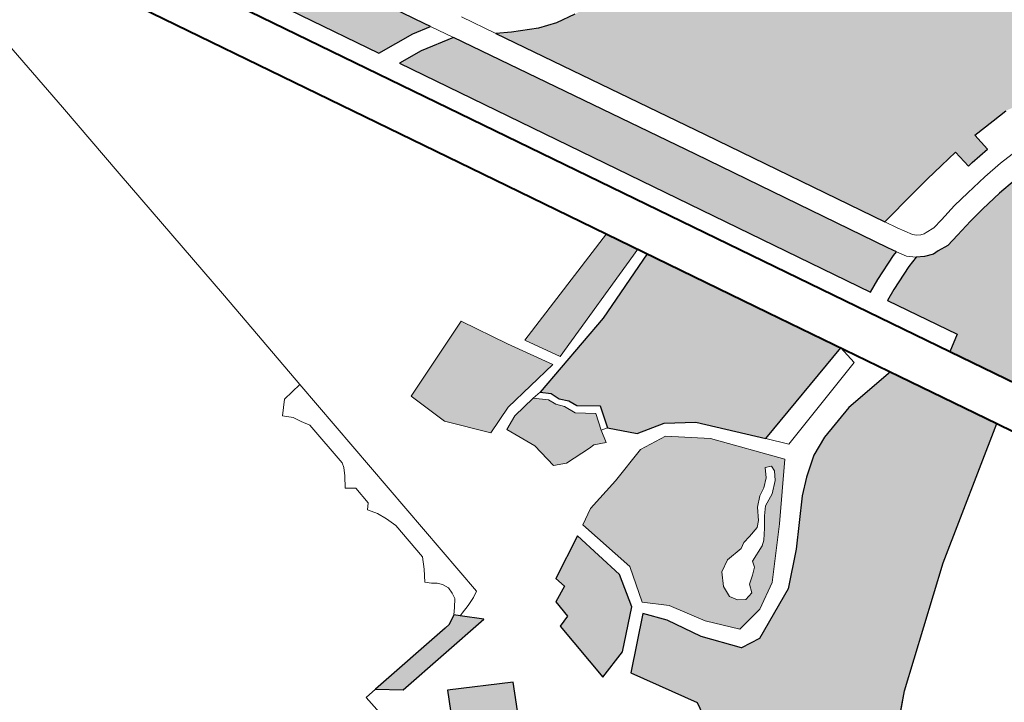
# Model space of a CAD drawing. Header units: metres. Extents: x 148316 to 148653, y 486436 to 486744.
# Tile 28 of 87: x 148540.75 to 148543.87, y 486706.79 to 486708.95. Entities that reach past the tile are written whole.
import ezdxf

# ---------------------------------------------------------------- set-up
doc = ezdxf.new("R2010")
doc.units = ezdxf.units.M
doc.header["$MEASUREMENT"] = 0
for name, color, linetype, lineweight in [('WVB-pen-brm-dik 018', 6, 'Continuous', 13), ('WVB-pen-dik 035', 1, 'Continuous', 40), ('WVB-raster-20%', 254, 'Continuous', 30), ('WVB-raster-60%', 253, 'Continuous', 30)]:
    doc.layers.add(name, color=color, linetype=linetype, lineweight=lineweight)

# ---------------------------------------------------------------- blocks, each defined once
blk = doc.blocks.new('INZET')
at = {"layer": 'WVB-raster-20%', "ltscale": 0.5}
for points in [[(-0.1468692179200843, -0.09352244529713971), (-0.1471657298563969, -0.09345424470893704), (-0.147781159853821, -0.09339056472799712), (-0.1504275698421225, -0.0885449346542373), (-0.1463626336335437, -0.08632365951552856), (-0.1448418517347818, -0.08910181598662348), (-0.1479482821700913, -0.09078909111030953), (-0.1480337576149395, -0.09085014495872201), (-0.1481157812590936, -0.09097318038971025), (-0.1481315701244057, -0.09106791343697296), (-0.1481315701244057, -0.0911686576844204), (-0.1480959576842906, -0.09127549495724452), (-0.1469238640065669, -0.09342312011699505)], [(-0.1436310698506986, -0.1009894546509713), (-0.1476065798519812, -0.09371022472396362), (-0.1472149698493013, -0.09375074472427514), (-0.1466753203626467, -0.09387487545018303), (-0.144623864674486, -0.09760362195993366), (-0.1430021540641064, -0.1005791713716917), (-0.1429252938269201, -0.1007072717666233), (-0.1429981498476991, -0.1007287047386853), (-0.1434218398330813, -0.100895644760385)], [(-0.1391638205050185, -0.1005289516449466), (-0.1396445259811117, -0.1004982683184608), (-0.1398181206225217, -0.1004918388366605), (-0.1396982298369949, -0.09999186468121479), (-0.1402182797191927, -0.09989433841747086), (-0.1404769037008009, -0.0999060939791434), (-0.1408426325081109, -0.09992271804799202), (-0.1408093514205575, -0.1002222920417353), (-0.1411326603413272, -0.1002516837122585), (-0.1412112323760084, -0.1002626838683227), (-0.141246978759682, -0.09996476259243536), (-0.1415524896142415, -0.1000075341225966), (-0.1418640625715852, -0.1000554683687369), (-0.1421774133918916, -0.1001072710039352), (-0.1428028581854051, -0.1002134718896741), (-0.1443168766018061, -0.09743551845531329), (-0.1460923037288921, -0.0942084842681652), (-0.1458773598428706, -0.09433934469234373), (-0.1454918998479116, -0.09453432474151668), (-0.145213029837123, -0.09463023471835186), (-0.1448970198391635, -0.09468893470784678), (-0.1445651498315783, -0.09472033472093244), (-0.1442951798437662, -0.09471102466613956), (-0.1439986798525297, -0.09464876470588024), (-0.1436876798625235, -0.09458240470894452), (-0.1435102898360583, -0.09456698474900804), (-0.1433171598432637, -0.09457486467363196), (-0.143125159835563, -0.09459886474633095), (-0.1429605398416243, -0.09463415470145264), (-0.1428130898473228, -0.09468330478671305), (-0.1426712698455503, -0.09475640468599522), (-0.1424838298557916, -0.09486644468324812), (-0.1423241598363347, -0.09497823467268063), (-0.1416741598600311, -0.09553486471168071), (-0.1414304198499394, -0.09572175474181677), (-0.1412370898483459, -0.09585066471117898), (-0.1410781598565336, -0.09592292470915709), (-0.140919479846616, -0.09597581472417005), (-0.1407527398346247, -0.09600526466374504), (-0.1405844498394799, -0.09600993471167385), (-0.140381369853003, -0.09600551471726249), (-0.1402364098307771, -0.09599615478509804), (-0.1400605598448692, -0.09596196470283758), (-0.1398724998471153, -0.09588961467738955), (-0.1396791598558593, -0.09578347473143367), (-0.1394211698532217, -0.09559979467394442), (-0.1391103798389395, -0.09538427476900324), (-0.1389263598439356, -0.09529029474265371), (-0.1387113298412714, -0.09520913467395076), (-0.1385109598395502, -0.09514369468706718), (-0.1382998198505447, -0.09509190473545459), (-0.1380150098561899, -0.09505996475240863), (-0.1377314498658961, -0.09505186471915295), (-0.1374970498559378, -0.09507242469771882), (-0.1369891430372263, -0.09518841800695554), (-0.1372665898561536, -0.09567216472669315), (-0.13755407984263, -0.0962415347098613), (-0.1379266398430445, -0.0970801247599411), (-0.1382694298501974, -0.09785723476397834), (-0.1384918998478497, -0.09844294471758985), (-0.138822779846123, -0.09940163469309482), (-0.1390738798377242, -0.100178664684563)], [(-0.1498244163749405, -0.09931521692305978), (-0.1503153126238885, -0.09874242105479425), (-0.1505172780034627, -0.09811199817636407), (-0.1491818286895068, -0.09760211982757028), (-0.148792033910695, -0.09831976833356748), (-0.1483974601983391, -0.09900484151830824), (-0.1493617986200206, -0.09914638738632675)], [(-0.1482277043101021, -0.09897259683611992), (-0.1485347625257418, -0.0984348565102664), (-0.1465056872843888, -0.09781223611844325), (-0.1462404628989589, -0.09829786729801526)], [(-0.1484233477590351, -0.1005019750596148), (-0.1486063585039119, -0.1004172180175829), (-0.148690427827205, -0.1004200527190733), (-0.1491236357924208, -0.100402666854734), (-0.1493135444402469, -0.100313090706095), (-0.1493768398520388, -0.0998892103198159), (-0.1495880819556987, -0.09942148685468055), (-0.1493609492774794, -0.09931953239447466), (-0.1489597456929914, -0.09925885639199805), (-0.1487735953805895, -0.09942144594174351), (-0.1487202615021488, -0.09954665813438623), (-0.1486300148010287, -0.09965426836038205), (-0.1485517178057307, -0.09983444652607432), (-0.1482909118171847, -0.1000354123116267), (-0.1483737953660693, -0.1002982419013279)], [(-0.1483242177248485, -0.1075741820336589), (-0.1493466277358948, -0.1065330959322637), (-0.1498393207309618, -0.1058052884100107), (-0.1496371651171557, -0.1046949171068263), (-0.1498593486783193, -0.1043134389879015), (-0.1502219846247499, -0.1037009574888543), (-0.1495227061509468, -0.10304382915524), (-0.1492711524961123, -0.1033543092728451), (-0.1489793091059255, -0.1038778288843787), (-0.1485639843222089, -0.1043942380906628), (-0.1482472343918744, -0.1044395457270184), (-0.1474175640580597, -0.1040638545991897), (-0.1469524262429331, -0.1036238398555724), (-0.1463819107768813, -0.1029916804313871), (-0.1461561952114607, -0.1027866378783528), (-0.1458600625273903, -0.10257332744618), (-0.1455582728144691, -0.1024393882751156), (-0.1449715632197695, -0.102281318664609), (-0.1441082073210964, -0.1022020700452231), (-0.1440272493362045, -0.1023503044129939), (-0.1432103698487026, -0.1038460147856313), (-0.1451826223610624, -0.1051506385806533), (-0.1468527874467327, -0.1064475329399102), (-0.1479993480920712, -0.1075499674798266)]]:
    blk.add_hatch(color=256, dxfattribs=at).paths.add_polyline_path(points)
at = {"layer": 'WVB-raster-20%', "ltscale": 0.5, "extrusion": (0, 0, -1)}
for points in [[(0.1463257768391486, -0.1019184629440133), (0.1445261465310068, -0.1014368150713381), (0.1451424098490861, -0.1003084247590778), (0.1461619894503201, -0.09844155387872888), (0.1473224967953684, -0.09886977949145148), (0.1488120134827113, -0.0992471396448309), (0.1486851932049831, -0.09936241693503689), (0.148628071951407, -0.09950698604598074), (0.1485231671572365, -0.09962131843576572), (0.1484630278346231, -0.0997556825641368), (0.148164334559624, -0.0999746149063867), (0.148270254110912, -0.1003233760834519), (0.1479415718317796, -0.1006675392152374), (0.1474956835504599, -0.1007851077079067), (0.1470826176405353, -0.1010629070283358)], [(0.1413364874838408, -0.1058167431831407), (0.140737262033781, -0.1055605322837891), (0.1400960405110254, -0.1055282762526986), (0.1399980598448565, -0.1048175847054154), (0.1397892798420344, -0.1033913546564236), (0.1396494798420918, -0.1026220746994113), (0.1395330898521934, -0.1020399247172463), (0.1394398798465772, -0.1016041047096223), (0.1392524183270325, -0.1008740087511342), (0.1396621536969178, -0.1008478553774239), (0.1398518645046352, -0.1008408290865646), (0.1401194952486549, -0.1008408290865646), (0.1404337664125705, -0.100855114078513), (0.1407480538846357, -0.1008693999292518), (0.1410581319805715, -0.100897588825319), (0.1414143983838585, -0.1009474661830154), (0.1416898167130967, -0.1009898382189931), (0.1419837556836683, -0.1010543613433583), (0.1422055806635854, -0.1010954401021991), (0.142380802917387, -0.1010795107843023), (0.1424704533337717, -0.1010795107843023), (0.1426079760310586, -0.1010266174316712), (0.1427219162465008, -0.100960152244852), (0.1429006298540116, -0.1010127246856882), (0.143305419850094, -0.1011722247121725), (0.1434868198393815, -0.1012535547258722), (0.1429006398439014, -0.1023268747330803), (0.1431547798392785, -0.1024874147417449)], [(0.150623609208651, -0.1034993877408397), (0.1501337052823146, -0.1033532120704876), (0.149602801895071, -0.1028549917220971), (0.1494617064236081, -0.1023286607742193), (0.149651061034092, -0.101442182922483), (0.1503225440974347, -0.1017919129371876), (0.15028394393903, -0.1019733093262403), (0.1505389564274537, -0.1020968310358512), (0.1505173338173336, -0.1023848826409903), (0.1507065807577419, -0.102450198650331)]]:
    blk.add_hatch(color=256, dxfattribs=at).paths.add_polyline_path(points)
h = blk.add_hatch(color=256, dxfattribs=at)
h.paths.add_polyline_path([(0.1484131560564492, -0.1041350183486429), (0.147970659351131, -0.1040670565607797), (0.1475662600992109, -0.1038324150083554), (0.1469357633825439, -0.103145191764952), (0.1462704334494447, -0.1023566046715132), (0.1470392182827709, -0.101410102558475), (0.1476022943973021, -0.1009664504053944), (0.1480461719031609, -0.1009077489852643), (0.1486559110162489, -0.1010815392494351), (0.1492319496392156, -0.1012070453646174), (0.1494833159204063, -0.1013510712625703), (0.1492557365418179, -0.1023217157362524), (0.1494247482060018, -0.1028931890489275), (0.1491083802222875, -0.1031860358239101), (0.1487839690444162, -0.1037143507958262)])
h.paths.add_polyline_path([(0.1480616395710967, -0.1038093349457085), (0.1479228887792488, -0.1037810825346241), (0.147877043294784, -0.1036448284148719), (0.1477520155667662, -0.1035597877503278), (0.1476540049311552, -0.103472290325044), (0.1476253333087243, -0.1033753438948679), (0.14735975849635, -0.1032653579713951), (0.1472876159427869, -0.103209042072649), (0.1471681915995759, -0.1030585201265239), (0.1470556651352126, -0.1029031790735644), (0.1469503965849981, -0.1027817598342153), (0.1467532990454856, -0.1026875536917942), (0.1465915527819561, -0.102544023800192), (0.1465084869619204, -0.1024132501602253), (0.1465047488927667, -0.1023255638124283), (0.1466037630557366, -0.1022851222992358), (0.1466829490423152, -0.1024309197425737), (0.1468023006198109, -0.1025342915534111), (0.146929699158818, -0.1025992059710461), (0.1470650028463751, -0.1027283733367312), (0.1471733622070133, -0.102907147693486), (0.1472548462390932, -0.1029856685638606), (0.1474350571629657, -0.1030321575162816), (0.1475671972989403, -0.103056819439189), (0.1476579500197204, -0.1031103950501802), (0.1479350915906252, -0.1031281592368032), (0.1481216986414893, -0.1032337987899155), (0.1482291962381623, -0.1034378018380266), (0.148246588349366, -0.1036185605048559), (0.1481768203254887, -0.1037391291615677)], flags=17)
at = {"layer": 'WVB-raster-20%', "extrusion": (0, 0, -1)}
blk.add_hatch(color=256, dxfattribs=at).paths.add_polyline_path([(0.1533142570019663, -0.101831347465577), (0.1516249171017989, -0.1016587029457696), (0.1519018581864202, -0.101395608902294), (0.1519732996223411, -0.1013277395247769), (0.1521221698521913, -0.1014071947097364), (0.1522067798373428, -0.1014166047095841), (0.1536627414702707, -0.1015653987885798)])
at = {"layer": 'WVB-raster-20%'}
blk.add_hatch(color=256, dxfattribs=at).paths.add_polyline_path([(-0.1521118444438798, -0.1033049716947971), (-0.153038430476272, -0.1028192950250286), (-0.1527445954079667, -0.1022417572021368), (-0.1518233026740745, -0.102737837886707)])
at = {"layer": 'WVB-pen-brm-dik 018'}
for p, q in [((-0.1473450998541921, -0.09627525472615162), (-0.1520400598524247, -0.08767869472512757)), ((-0.1508355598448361, -0.08842379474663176), (-0.1431547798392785, -0.1024874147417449)), ((-0.1504275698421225, -0.0885449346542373), (-0.147781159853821, -0.09339056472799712)), ((-0.147781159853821, -0.09339056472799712), (-0.1504275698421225, -0.0885449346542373)), ((-0.1523591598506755, -0.09118220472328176), (-0.1525323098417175, -0.0894159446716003)), ((-0.1525323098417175, -0.0894159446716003), (-0.1523591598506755, -0.09118220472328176)), ((-0.152239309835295, -0.09255881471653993), (-0.1523591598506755, -0.09118220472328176)), ((-0.1523591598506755, -0.09118220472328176), (-0.152239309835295, -0.09255881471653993)), ((-0.1469238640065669, -0.09342312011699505), (-0.1480959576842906, -0.09127549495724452)), ((-0.1520023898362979, -0.09510302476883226), (-0.152239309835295, -0.09255881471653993)), ((-0.152239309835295, -0.09255881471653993), (-0.1520023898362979, -0.09510302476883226)), ((-0.147781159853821, -0.09339056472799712), (-0.1471657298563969, -0.09345424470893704)), ((-0.1471657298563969, -0.09345424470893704), (-0.147781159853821, -0.09339056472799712)), ((-0.1468692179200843, -0.09352244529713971), (-0.1469238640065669, -0.09342312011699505)), ((-0.1471657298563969, -0.09345424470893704), (-0.1468692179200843, -0.09352244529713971)), ((-0.1468692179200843, -0.09352244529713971), (-0.1471657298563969, -0.09345424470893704)), ((-0.1466753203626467, -0.09387487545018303), (-0.1468692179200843, -0.09352244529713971)), ((-0.1436310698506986, -0.1009894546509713), (-0.1476065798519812, -0.09371022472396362)), ((-0.1476065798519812, -0.09371022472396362), (-0.1472149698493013, -0.09375074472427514)), ((-0.1472149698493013, -0.09375074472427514), (-0.1476065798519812, -0.09371022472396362)), ((-0.1476065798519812, -0.09371022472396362), (-0.1436310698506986, -0.1009894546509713)), ((-0.1463828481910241, -0.09368038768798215), (-0.1460923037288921, -0.0942084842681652)), ((-0.1472149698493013, -0.09375074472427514), (-0.1466753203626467, -0.09387487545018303)), ((-0.1466753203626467, -0.09387487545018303), (-0.1472149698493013, -0.09375074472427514)), ((-0.144623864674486, -0.09760362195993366), (-0.1466753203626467, -0.09387487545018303)), ((-0.1458773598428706, -0.09433934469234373), (-0.1460923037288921, -0.0942084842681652)), ((-0.1460923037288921, -0.0942084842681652), (-0.1443168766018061, -0.09743551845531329)), ((-0.1460923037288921, -0.0942084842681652), (-0.1458773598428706, -0.09433934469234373)), ((-0.1454918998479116, -0.09453432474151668), (-0.1458773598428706, -0.09433934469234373)), ((-0.1458773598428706, -0.09433934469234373), (-0.1454918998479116, -0.09453432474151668)), ((-0.145213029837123, -0.09463023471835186), (-0.1454918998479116, -0.09453432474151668)), ((-0.1454918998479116, -0.09453432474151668), (-0.145213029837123, -0.09463023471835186)), ((-0.1448970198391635, -0.09468893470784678), (-0.145213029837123, -0.09463023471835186)), ((-0.145213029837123, -0.09463023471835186), (-0.1448970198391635, -0.09468893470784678)), ((-0.1518434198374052, -0.09693912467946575), (-0.1520023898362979, -0.09510302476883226)), ((-0.1520023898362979, -0.09510302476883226), (-0.1518434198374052, -0.09693912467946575)), ((-0.1523544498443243, -0.0971859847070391), (-0.1521785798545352, -0.09698570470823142)), ((-0.1521785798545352, -0.09698570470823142), (-0.1518434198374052, -0.09693912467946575)), ((-0.1514590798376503, -0.1012285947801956), (-0.1518434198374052, -0.09693912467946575)), ((-0.1518434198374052, -0.09693912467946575), (-0.1514590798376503, -0.1012285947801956)), ((-0.1522349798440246, -0.097305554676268), (-0.1523544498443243, -0.0971859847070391)), ((-0.1521691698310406, -0.09742785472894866), (-0.1522349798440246, -0.097305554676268)), ((-0.1520893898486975, -0.09755560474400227), (-0.1521691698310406, -0.09742785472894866)), ((-0.1443168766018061, -0.09743551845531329), (-0.1428028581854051, -0.1002134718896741)), ((-0.1520189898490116, -0.09834130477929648), (-0.1520893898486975, -0.09755560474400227)), ((-0.1520893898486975, -0.09755560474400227), (-0.1520189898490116, -0.09834130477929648)), ((-0.1430021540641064, -0.1005791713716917), (-0.144623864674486, -0.09760362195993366)), ((-0.1521033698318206, -0.09852852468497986), (-0.1520375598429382, -0.09841563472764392)), ((-0.1520375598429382, -0.09841563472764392), (-0.1520189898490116, -0.09834130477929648)), ((-0.1522126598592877, -0.09869256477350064), (-0.1521033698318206, -0.09852852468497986)), ((-0.1520751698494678, -0.09879192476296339), (-0.1522126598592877, -0.09869256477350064)), ((-0.1520469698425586, -0.09909296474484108), (-0.1520751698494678, -0.09879192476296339)), ((-0.1521231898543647, -0.09917610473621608), (-0.1520469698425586, -0.09909296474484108)), ((-0.1520281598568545, -0.0993187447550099), (-0.1521231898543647, -0.09917610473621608)), ((-0.1519623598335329, -0.0994692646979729), (-0.1520281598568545, -0.0993187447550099)), ((-0.1519026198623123, -0.09964005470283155), (-0.1519623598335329, -0.0994692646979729)), ((-0.1518446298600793, -0.1002872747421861), (-0.1519026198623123, -0.09964005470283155)), ((-0.1519026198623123, -0.09964005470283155), (-0.1518446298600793, -0.1002872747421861)), ((-0.1415524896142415, -0.1000075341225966), (-0.141246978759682, -0.09996476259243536)), ((-0.141246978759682, -0.09996476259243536), (-0.1412112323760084, -0.1002626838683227)), ((-0.1412112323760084, -0.1002626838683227), (-0.141246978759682, -0.09996476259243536)), ((-0.1408426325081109, -0.09992271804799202), (-0.1404769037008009, -0.0999060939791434)), ((-0.1408093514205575, -0.1002222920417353), (-0.1408426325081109, -0.09992271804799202)), ((-0.1408426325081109, -0.09992271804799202), (-0.1408093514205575, -0.1002222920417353)), ((-0.1404769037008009, -0.0999060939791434), (-0.1402182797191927, -0.09989433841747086)), ((-0.1428028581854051, -0.1002134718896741), (-0.1421774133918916, -0.1001072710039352)), ((-0.1421774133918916, -0.1001072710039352), (-0.1418640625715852, -0.1000554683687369)), ((-0.1418640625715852, -0.1000554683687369), (-0.1415524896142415, -0.1000075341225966)), ((-0.1519341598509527, -0.1004664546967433), (-0.1518446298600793, -0.1002872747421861)), ((-0.1428028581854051, -0.1002134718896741), (-0.1426983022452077, -0.1004053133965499)), ((-0.1412112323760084, -0.1002626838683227), (-0.1411326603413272, -0.1002516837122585)), ((-0.1411326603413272, -0.1002516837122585), (-0.1408093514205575, -0.1002222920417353)), ((-0.1440272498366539, -0.1023503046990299), (-0.1451424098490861, -0.1003084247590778)), ((-0.1426983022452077, -0.1004053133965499), (-0.1425615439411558, -0.1006332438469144)), ((-0.1520475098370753, -0.1006366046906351), (-0.1519341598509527, -0.1004664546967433)), ((-0.1429252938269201, -0.1007072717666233), (-0.1430021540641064, -0.1005791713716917)), ((-0.1414652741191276, -0.1006011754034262), (-0.1410982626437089, -0.1005497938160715)), ((-0.1410982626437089, -0.1005497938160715), (-0.1407718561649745, -0.1005201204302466)), ((-0.1407718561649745, -0.1005201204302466), (-0.1404496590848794, -0.1005054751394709)), ((-0.1519717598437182, -0.1007110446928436), (-0.1520475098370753, -0.1006366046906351)), ((-0.1518965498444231, -0.1007674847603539), (-0.1519717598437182, -0.1007110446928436)), ((-0.1429981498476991, -0.1007287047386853), (-0.1434218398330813, -0.100895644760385)), ((-0.1434218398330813, -0.100895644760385), (-0.1429981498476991, -0.1007287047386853)), ((-0.1429252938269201, -0.1007072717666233), (-0.1429981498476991, -0.1007287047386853)), ((-0.1429981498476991, -0.1007287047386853), (-0.1429252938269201, -0.1007072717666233)), ((-0.1428351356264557, -0.1008575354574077), (-0.1429252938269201, -0.1007072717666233)), ((-0.1425615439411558, -0.1006332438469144), (-0.1425146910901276, -0.1006758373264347)), ((-0.1425146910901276, -0.1006758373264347), (-0.1424559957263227, -0.1007100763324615)), ((-0.1424559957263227, -0.1007100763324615), (-0.1424054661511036, -0.1007295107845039)), ((-0.1424054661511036, -0.1007295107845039), (-0.1423649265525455, -0.1007295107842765)), ((-0.1423649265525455, -0.1007295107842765), (-0.1422219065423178, -0.1007425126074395)), ((-0.1422219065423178, -0.1007425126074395), (-0.1420531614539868, -0.1007112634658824)), ((-0.1420531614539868, -0.1007112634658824), (-0.1417540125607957, -0.1006455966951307)), ((-0.1417540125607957, -0.1006455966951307), (-0.1414652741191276, -0.1006011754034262)), ((-0.1518401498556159, -0.1008333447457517), (-0.1518965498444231, -0.1007674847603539)), ((-0.1517931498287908, -0.1009274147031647), (-0.1518401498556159, -0.1008333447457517)), ((-0.1434218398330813, -0.100895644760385), (-0.1436310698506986, -0.1009894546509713)), ((-0.1436310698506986, -0.1009894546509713), (-0.1434218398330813, -0.100895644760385)), ((-0.1427228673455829, -0.1009595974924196), (-0.1428351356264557, -0.1008575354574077)), ((-0.1410581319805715, -0.100897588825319), (-0.1414143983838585, -0.1009474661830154)), ((-0.1407480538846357, -0.1008693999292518), (-0.1410581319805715, -0.100897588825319)), ((-0.1518119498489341, -0.1011249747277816), (-0.1517931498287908, -0.1010308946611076)), ((-0.1517931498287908, -0.1010308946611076), (-0.1517931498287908, -0.1009274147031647)), ((-0.143305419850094, -0.1011722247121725), (-0.1429006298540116, -0.1010127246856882)), ((-0.1429006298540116, -0.1010127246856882), (-0.143305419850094, -0.1011722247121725)), ((-0.1429006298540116, -0.1010127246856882), (-0.1427219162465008, -0.100960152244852)), ((-0.1427219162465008, -0.100960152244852), (-0.1429006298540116, -0.1010127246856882)), ((-0.1427219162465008, -0.100960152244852), (-0.1427228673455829, -0.1009595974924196)), ((-0.1426079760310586, -0.1010266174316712), (-0.1427219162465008, -0.100960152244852)), ((-0.1424704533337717, -0.1010795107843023), (-0.1426079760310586, -0.1010266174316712)), ((-0.1419837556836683, -0.1010543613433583), (-0.1422055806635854, -0.1010954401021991)), ((-0.1416898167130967, -0.1009898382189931), (-0.1419837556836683, -0.1010543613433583)), ((-0.1414143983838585, -0.1009474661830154), (-0.1416898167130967, -0.1009898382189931)), ((-0.1518965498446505, -0.1012378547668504), (-0.1518119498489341, -0.1011249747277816)), ((-0.1434868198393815, -0.1012535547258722), (-0.143305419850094, -0.1011722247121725)), ((-0.143305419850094, -0.1011722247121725), (-0.1434868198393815, -0.1012535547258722)), ((-0.142380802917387, -0.1010795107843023), (-0.1424704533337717, -0.1010795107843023)), ((-0.1422055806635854, -0.1010954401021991), (-0.142380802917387, -0.1010795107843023)), ((-0.1521221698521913, -0.1014071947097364), (-0.1519732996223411, -0.1013277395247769)), ((-0.1519732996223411, -0.1013277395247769), (-0.1518965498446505, -0.1012378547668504)), ((-0.1519732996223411, -0.1013277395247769), (-0.1519018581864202, -0.101395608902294)), ((-0.1518494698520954, -0.1013808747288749), (-0.1517028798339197, -0.1013393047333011)), ((-0.1517028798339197, -0.1013393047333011), (-0.1518494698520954, -0.1013808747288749)), ((-0.1517028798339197, -0.1013393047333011), (-0.1515614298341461, -0.101282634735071)), ((-0.1515614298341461, -0.101282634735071), (-0.1517028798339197, -0.1013393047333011)), ((-0.1515614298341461, -0.101282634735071), (-0.1514590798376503, -0.1012285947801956)), ((-0.1514590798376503, -0.1012285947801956), (-0.1515614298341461, -0.101282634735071)), ((-0.1429006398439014, -0.1023268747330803), (-0.1434868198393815, -0.1012535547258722)), ((-0.1434868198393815, -0.1012535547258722), (-0.1429006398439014, -0.1023268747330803)), ((-0.1536627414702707, -0.1015653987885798), (-0.1522067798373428, -0.1014166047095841)), ((-0.1522067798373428, -0.1014166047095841), (-0.1521221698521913, -0.1014071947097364)), ((-0.1519018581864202, -0.101395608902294), (-0.1518494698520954, -0.1013808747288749)), ((-0.1518494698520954, -0.1013808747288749), (-0.1519018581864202, -0.101395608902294)), ((-0.1519018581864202, -0.101395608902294), (-0.1516249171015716, -0.101658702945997)), ((-0.1538617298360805, -0.1015857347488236), (-0.1536627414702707, -0.1015653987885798)), ((-0.1536627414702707, -0.1015653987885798), (-0.1538617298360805, -0.1015857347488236)), ((-0.1537224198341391, -0.10287216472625), (-0.1538617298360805, -0.1015857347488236)), ((-0.1538617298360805, -0.1015857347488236), (-0.1537224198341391, -0.10287216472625)), ((-0.153314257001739, -0.101831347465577), (-0.1536627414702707, -0.1015653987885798)), ((-0.1516249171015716, -0.101658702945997), (-0.153314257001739, -0.101831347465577)), ((-0.153038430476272, -0.1028192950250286), (-0.1527445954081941, -0.1022417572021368)), ((-0.1527445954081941, -0.1022417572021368), (-0.1518233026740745, -0.102737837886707)), ((-0.14321036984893, -0.1038460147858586), (-0.1440272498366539, -0.1023503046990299)), ((-0.1431547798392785, -0.1024874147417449), (-0.1429006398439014, -0.1023268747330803)), ((-0.1429006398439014, -0.1023268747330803), (-0.1431547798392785, -0.1024874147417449)), ((-0.1431547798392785, -0.1024874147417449), (-0.1412684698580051, -0.1059412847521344)), ((-0.1518233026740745, -0.102737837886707), (-0.1521118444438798, -0.1033049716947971)), ((-0.1430661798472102, -0.1041100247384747), (-0.14321036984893, -0.1038460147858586))]:
    blk.add_line(p, q, dxfattribs=at)
at = {"layer": 'WVB-pen-brm-dik 018', "ltscale": 0.5}
for p, q in [((-0.1491818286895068, -0.09760211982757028), (-0.1505172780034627, -0.09811199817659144)), ((-0.1487920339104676, -0.09831976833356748), (-0.1491818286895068, -0.09760211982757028)), ((-0.1485347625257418, -0.0984348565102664), (-0.1465056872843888, -0.09781223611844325)), ((-0.1505172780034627, -0.09811199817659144), (-0.1503153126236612, -0.09874242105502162)), ((-0.1483974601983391, -0.09900484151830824), (-0.1487920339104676, -0.09831976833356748)), ((-0.1462404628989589, -0.09829786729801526), (-0.1482277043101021, -0.09897259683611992)), ((-0.1482277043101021, -0.09897259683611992), (-0.1485347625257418, -0.0984348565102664)), ((-0.1473224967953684, -0.09886977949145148), (-0.1461619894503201, -0.09844155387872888)), ((-0.1503153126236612, -0.09874242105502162), (-0.1498244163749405, -0.09931521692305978)), ((-0.1488120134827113, -0.0992471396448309), (-0.1473224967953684, -0.09886977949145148)), ((-0.1493617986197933, -0.09914638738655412), (-0.1483974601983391, -0.09900484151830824)), ((-0.1498244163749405, -0.09931521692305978), (-0.1493617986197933, -0.09914638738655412)), ((-0.1493609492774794, -0.09931953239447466), (-0.1495880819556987, -0.09942148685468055)), ((-0.1489597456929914, -0.09925885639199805), (-0.1493609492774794, -0.09931953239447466)), ((-0.1489597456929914, -0.09925885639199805), (-0.1488120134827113, -0.0992471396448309)), ((-0.1487735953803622, -0.09942144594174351), (-0.1489597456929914, -0.09925885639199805)), ((-0.1488120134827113, -0.0992471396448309), (-0.1486851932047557, -0.09936241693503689)), ((-0.1495880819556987, -0.09942148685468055), (-0.1493768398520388, -0.0998892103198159)), ((-0.1487202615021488, -0.09954665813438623), (-0.1487735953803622, -0.09942144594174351)), ((-0.1486851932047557, -0.09936241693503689), (-0.1486280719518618, -0.09950698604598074)), ((-0.1486280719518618, -0.09950698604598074), (-0.1485231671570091, -0.09962131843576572)), ((-0.1486300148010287, -0.09965426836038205), (-0.1487202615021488, -0.09954665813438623)), ((-0.1485517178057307, -0.09983444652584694), (-0.1486300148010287, -0.09965426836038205)), ((-0.1485231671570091, -0.09962131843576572), (-0.1484630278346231, -0.09975568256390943)), ((-0.1484630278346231, -0.09975568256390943), (-0.1481643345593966, -0.09997461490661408)), ((-0.1493768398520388, -0.0998892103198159), (-0.1493135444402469, -0.100313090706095)), ((-0.1482909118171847, -0.1000354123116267), (-0.1485517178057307, -0.09983444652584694)), ((-0.1481643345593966, -0.09997461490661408), (-0.148270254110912, -0.1003233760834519)), ((-0.1483737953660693, -0.1002982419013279), (-0.1482909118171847, -0.1000354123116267)), ((-0.1493135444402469, -0.100313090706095), (-0.1491236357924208, -0.100402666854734)), ((-0.1491236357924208, -0.100402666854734), (-0.148690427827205, -0.1004200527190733)), ((-0.148690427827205, -0.1004200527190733), (-0.1486063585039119, -0.1004172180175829)), ((-0.1486063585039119, -0.1004172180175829), (-0.1484233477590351, -0.1005019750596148)), ((-0.1484233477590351, -0.1005019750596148), (-0.1483737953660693, -0.1002982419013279)), ((-0.148270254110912, -0.1003233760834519), (-0.1483737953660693, -0.1002982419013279)), ((-0.148270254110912, -0.1003233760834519), (-0.1479415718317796, -0.1006675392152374)), ((-0.1479415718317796, -0.1006675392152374), (-0.1474956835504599, -0.1007851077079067)), ((-0.1480461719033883, -0.1009077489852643), (-0.1486559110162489, -0.1010815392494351)), ((-0.1476022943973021, -0.1009664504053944), (-0.1480461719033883, -0.1009077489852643)), ((-0.1474956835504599, -0.1007851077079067), (-0.1470826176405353, -0.1010629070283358)), ((-0.1470392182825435, -0.101410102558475), (-0.1476022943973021, -0.1009664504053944)), ((-0.1470826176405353, -0.1010629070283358), (-0.1463257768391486, -0.1019184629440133)), ((-0.1492319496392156, -0.1012070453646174), (-0.1494833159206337, -0.1013510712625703)), ((-0.1486559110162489, -0.1010815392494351), (-0.1492319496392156, -0.1012070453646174)), ((-0.1494833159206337, -0.1013510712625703), (-0.1492557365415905, -0.1023217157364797)), ((-0.1503225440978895, -0.1017919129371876), (-0.149651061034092, -0.101442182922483)), ((-0.149651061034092, -0.101442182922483), (-0.1494617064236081, -0.1023286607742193)), ((-0.1462704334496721, -0.1023566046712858), (-0.1470392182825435, -0.101410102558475)), ((-0.1463257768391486, -0.1019184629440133), (-0.1445261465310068, -0.1014368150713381)), ((-0.1445261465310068, -0.1014368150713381), (-0.1463257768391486, -0.1019184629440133)), ((-0.1444896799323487, -0.1017503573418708), (-0.1445261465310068, -0.1014368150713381)), ((-0.15028394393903, -0.1019733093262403), (-0.1503225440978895, -0.1017919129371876)), ((-0.1460819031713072, -0.1021997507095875), (-0.1444896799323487, -0.1017503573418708)), ((-0.1505389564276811, -0.1020968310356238), (-0.15028394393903, -0.1019733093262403)), ((-0.1463257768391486, -0.1019184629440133), (-0.1460819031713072, -0.1021997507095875)), ((-0.1505173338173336, -0.1023848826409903), (-0.1505389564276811, -0.1020968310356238)), ((-0.1466037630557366, -0.1022851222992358), (-0.1466829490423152, -0.1024309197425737)), ((-0.1465047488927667, -0.1023255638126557), (-0.1466037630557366, -0.1022851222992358)), ((-0.1449715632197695, -0.102281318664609), (-0.1455582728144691, -0.1024393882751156)), ((-0.1441082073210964, -0.1022020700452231), (-0.1449715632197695, -0.102281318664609)), ((-0.14321036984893, -0.1038460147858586), (-0.1441082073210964, -0.1022020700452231)), ((-0.1507065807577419, -0.1024501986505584), (-0.1505173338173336, -0.1023848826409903)), ((-0.1506236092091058, -0.103499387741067), (-0.1507065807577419, -0.1024501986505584)), ((-0.1494617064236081, -0.1023286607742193), (-0.149602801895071, -0.1028549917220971)), ((-0.1492557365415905, -0.1023217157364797), (-0.1494247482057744, -0.1028931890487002)), ((-0.1469357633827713, -0.103145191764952), (-0.1462704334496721, -0.1023566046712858)), ((-0.1466829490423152, -0.1024309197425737), (-0.1468023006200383, -0.1025342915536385)), ((-0.1465915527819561, -0.102544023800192), (-0.1465084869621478, -0.1024132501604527)), ((-0.1465084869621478, -0.1024132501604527), (-0.1465047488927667, -0.1023255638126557)), ((-0.1455582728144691, -0.1024393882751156), (-0.1458600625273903, -0.10257332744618)), ((-0.146929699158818, -0.1025992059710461), (-0.1470650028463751, -0.1027283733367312)), ((-0.1468023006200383, -0.1025342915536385), (-0.146929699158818, -0.1025992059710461)), ((-0.1467532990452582, -0.1026875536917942), (-0.1465915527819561, -0.102544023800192)), ((-0.1458600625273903, -0.10257332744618), (-0.1461561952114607, -0.1027866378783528)), ((-0.1470650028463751, -0.1027283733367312), (-0.1471733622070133, -0.102907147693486)), ((-0.1470556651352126, -0.1029031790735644), (-0.1469503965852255, -0.1027817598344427)), ((-0.1469503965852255, -0.1027817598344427), (-0.1467532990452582, -0.1026875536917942)), ((-0.149602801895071, -0.1028549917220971), (-0.1501337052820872, -0.103353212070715)), ((-0.1494247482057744, -0.1028931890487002), (-0.1491083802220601, -0.1031860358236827)), ((-0.1471733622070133, -0.102907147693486), (-0.1472548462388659, -0.102985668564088)), ((-0.1471681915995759, -0.1030585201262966), (-0.1470556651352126, -0.1029031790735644)), ((-0.1461561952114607, -0.1027866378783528), (-0.1463819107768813, -0.1029916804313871)), ((-0.1495227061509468, -0.1030438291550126), (-0.1502219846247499, -0.1037009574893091)), ((-0.1492711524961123, -0.1033543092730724), (-0.1495227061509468, -0.1030438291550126)), ((-0.1475671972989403, -0.103056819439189), (-0.1476579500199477, -0.1031103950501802)), ((-0.1474350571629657, -0.1030321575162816), (-0.1475671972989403, -0.103056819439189)), ((-0.1472548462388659, -0.102985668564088), (-0.1474350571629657, -0.1030321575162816)), ((-0.1472876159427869, -0.1032090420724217), (-0.1471681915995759, -0.1030585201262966)), ((-0.1463819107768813, -0.1029916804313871), (-0.1469524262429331, -0.1036238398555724)), ((-0.1491083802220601, -0.1031860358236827), (-0.1487839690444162, -0.1037143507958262)), ((-0.1481216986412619, -0.1032337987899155), (-0.1482291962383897, -0.103437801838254)), ((-0.1479350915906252, -0.1031281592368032), (-0.1481216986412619, -0.1032337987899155)), ((-0.1476579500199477, -0.1031103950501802), (-0.1479350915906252, -0.1031281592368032)), ((-0.1475662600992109, -0.1038324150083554), (-0.1469357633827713, -0.103145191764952)), ((-0.14735975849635, -0.1032653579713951), (-0.1472876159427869, -0.1032090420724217)), ((-0.1501337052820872, -0.103353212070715), (-0.1506236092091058, -0.103499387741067)), ((-0.1489793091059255, -0.1038778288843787), (-0.1492711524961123, -0.1033543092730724)), ((-0.1476540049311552, -0.1034722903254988), (-0.1476253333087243, -0.1033753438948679)), ((-0.1476253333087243, -0.1033753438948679), (-0.14735975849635, -0.1032653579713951)), ((-0.1482291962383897, -0.103437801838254), (-0.1482465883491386, -0.1036185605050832)), ((-0.147877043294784, -0.1036448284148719), (-0.1477520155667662, -0.1035597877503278)), ((-0.1477520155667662, -0.1035597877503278), (-0.1476540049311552, -0.1034722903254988)), ((-0.1502219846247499, -0.1037009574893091), (-0.1498593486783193, -0.1043134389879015)), ((-0.1487839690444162, -0.1037143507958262), (-0.1484131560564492, -0.1041350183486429)), ((-0.1482465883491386, -0.1036185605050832), (-0.1481768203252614, -0.1037391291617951)), ((-0.1479228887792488, -0.1037810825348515), (-0.147877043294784, -0.1036448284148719)), ((-0.1469524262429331, -0.1036238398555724), (-0.1474175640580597, -0.1040638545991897)), ((-0.1481768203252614, -0.1037391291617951), (-0.1480616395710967, -0.1038093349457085)), ((-0.1480616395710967, -0.1038093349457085), (-0.1479228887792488, -0.1037810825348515)), ((-0.147970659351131, -0.1040670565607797), (-0.1475662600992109, -0.1038324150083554)), ((-0.1451826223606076, -0.1051506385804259), (-0.14321036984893, -0.1038460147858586)), ((-0.1485639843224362, -0.1043942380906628), (-0.1489793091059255, -0.1038778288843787)), ((-0.1484131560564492, -0.1041350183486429), (-0.147970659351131, -0.1040670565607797)), ((-0.1474175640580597, -0.1040638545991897), (-0.1482472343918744, -0.104439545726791)), ((-0.1498593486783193, -0.1043134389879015), (-0.1496371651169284, -0.1046949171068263)), ((-0.1482472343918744, -0.104439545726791), (-0.1485639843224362, -0.1043942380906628)), ((-0.1468527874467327, -0.1064475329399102), (-0.1451826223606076, -0.1051506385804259)), ((-0.1479993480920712, -0.1075499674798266), (-0.1468527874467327, -0.1064475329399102))]:
    blk.add_line(p, q, dxfattribs=at)
at = {"layer": 'WVB-pen-dik 035', "flags": 128}
for points in [[(-0.1520400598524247, -0.08767869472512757), (-0.1473450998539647, -0.09627525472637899)], [(-0.1431547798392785, -0.1024874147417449), (-0.1508355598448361, -0.08842379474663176)], [(-0.1473450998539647, -0.09627525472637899), (-0.1451424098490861, -0.1003084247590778)], [(-0.1451424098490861, -0.1003084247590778), (-0.1440272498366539, -0.1023503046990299)], [(-0.1440272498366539, -0.1023503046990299), (-0.1432103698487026, -0.1038460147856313)], [(-0.1412684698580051, -0.1059412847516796), (-0.1431547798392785, -0.1024874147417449)], [(-0.1432103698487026, -0.1038460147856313), (-0.1430661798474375, -0.1041100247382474)]]:
    blk.add_lwpolyline(points, dxfattribs=at)
at = {"layer": 'WVB-raster-20%', "ltscale": 0.5, "flags": 128}
for points in [[(-0.1504275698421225, -0.0885449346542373), (-0.147781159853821, -0.09339056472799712), (-0.1471657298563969, -0.09345424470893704), (-0.1468692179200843, -0.09352244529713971), (-0.1469238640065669, -0.09342312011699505), (-0.1480959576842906, -0.09127549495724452), (-0.1481315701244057, -0.0911686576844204), (-0.1481315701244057, -0.09106791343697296), (-0.1481157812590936, -0.09097318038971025), (-0.1480337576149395, -0.09085014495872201), (-0.1479482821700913, -0.09078909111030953), (-0.1448418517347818, -0.08910181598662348), (-0.1463626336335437, -0.08632365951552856)], [(-0.1476065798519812, -0.09371022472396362), (-0.1436310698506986, -0.1009894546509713), (-0.1434218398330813, -0.100895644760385), (-0.1429981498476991, -0.1007287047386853), (-0.1429252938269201, -0.1007072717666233), (-0.1430021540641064, -0.1005791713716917), (-0.144623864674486, -0.09760362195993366), (-0.1466753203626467, -0.09387487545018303), (-0.1472149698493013, -0.09375074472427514)], [(-0.1445261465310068, -0.1014368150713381), (-0.1451424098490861, -0.1003084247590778), (-0.1461619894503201, -0.09844155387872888), (-0.1473224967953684, -0.09886977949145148), (-0.1488120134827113, -0.0992471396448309), (-0.1486851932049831, -0.09936241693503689), (-0.148628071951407, -0.09950698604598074), (-0.1485231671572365, -0.09962131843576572), (-0.1484630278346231, -0.0997556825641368), (-0.148164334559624, -0.0999746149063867), (-0.148270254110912, -0.1003233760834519), (-0.1479415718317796, -0.1006675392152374), (-0.1474956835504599, -0.1007851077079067), (-0.1470826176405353, -0.1010629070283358), (-0.1463257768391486, -0.1019184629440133)], [(-0.1503225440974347, -0.1017919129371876), (-0.15028394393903, -0.1019733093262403), (-0.1505389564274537, -0.1020968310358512), (-0.1505173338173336, -0.1023848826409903), (-0.1507065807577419, -0.102450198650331), (-0.150623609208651, -0.1034993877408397), (-0.1501337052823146, -0.1033532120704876), (-0.149602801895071, -0.1028549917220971), (-0.1494617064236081, -0.1023286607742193), (-0.149651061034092, -0.101442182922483)], [(-0.1495227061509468, -0.10304382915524), (-0.1502219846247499, -0.1037009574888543), (-0.1498593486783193, -0.1043134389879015), (-0.1496371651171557, -0.1046949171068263), (-0.1498393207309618, -0.1058052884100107), (-0.1493466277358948, -0.1065330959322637), (-0.1483242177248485, -0.1075741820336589), (-0.1479993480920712, -0.1075499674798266), (-0.1468527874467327, -0.1064475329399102), (-0.1451826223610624, -0.1051506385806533), (-0.1432103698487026, -0.1038460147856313), (-0.1440272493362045, -0.1023503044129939), (-0.1441082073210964, -0.1022020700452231), (-0.1449715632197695, -0.102281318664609), (-0.1455582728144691, -0.1024393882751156), (-0.1458600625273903, -0.10257332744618), (-0.1461561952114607, -0.1027866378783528), (-0.1463819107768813, -0.1029916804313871), (-0.1469524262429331, -0.1036238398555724), (-0.1474175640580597, -0.1040638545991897), (-0.1482472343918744, -0.1044395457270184), (-0.1485639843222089, -0.1043942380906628), (-0.1489793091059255, -0.1038778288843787), (-0.1492711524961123, -0.1033543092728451)]]:
    blk.add_lwpolyline(points, close=True, dxfattribs=at)
for points in [[(-0.1448970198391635, -0.09468893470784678), (-0.145213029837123, -0.09463023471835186), (-0.1454918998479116, -0.09453432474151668), (-0.1458773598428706, -0.09433934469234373), (-0.1460923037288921, -0.0942084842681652), (-0.1443168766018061, -0.09743551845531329), (-0.1428028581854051, -0.1002134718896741), (-0.1421774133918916, -0.1001072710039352), (-0.1418640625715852, -0.1000554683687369), (-0.1415524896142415, -0.1000075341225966), (-0.141246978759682, -0.09996476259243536), (-0.1412112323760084, -0.1002626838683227), (-0.1411326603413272, -0.1002516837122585), (-0.1408093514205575, -0.1002222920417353), (-0.1408426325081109, -0.09992271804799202), (-0.1404769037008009, -0.0999060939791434), (-0.1402182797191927, -0.09989433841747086)], [(-0.1407480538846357, -0.1008693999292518), (-0.1410581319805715, -0.100897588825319), (-0.1414143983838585, -0.1009474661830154), (-0.1416898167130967, -0.1009898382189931), (-0.1419837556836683, -0.1010543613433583), (-0.1422055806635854, -0.1010954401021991), (-0.142380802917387, -0.1010795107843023), (-0.1424704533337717, -0.1010795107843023), (-0.1426079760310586, -0.1010266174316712), (-0.1427219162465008, -0.100960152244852), (-0.1429006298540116, -0.1010127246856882), (-0.143305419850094, -0.1011722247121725), (-0.1434868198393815, -0.1012535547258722), (-0.1429006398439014, -0.1023268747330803), (-0.1431547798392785, -0.1024874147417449), (-0.1413364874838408, -0.1058167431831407)]]:
    blk.add_lwpolyline(points, dxfattribs=at)
at = {"layer": 'WVB-raster-20%', "flags": 128}
for points in [[(-0.1516249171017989, -0.1016587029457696), (-0.1519018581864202, -0.101395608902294), (-0.1519732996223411, -0.1013277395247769), (-0.1521221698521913, -0.1014071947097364), (-0.1522067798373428, -0.1014166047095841), (-0.1536627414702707, -0.1015653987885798), (-0.1533142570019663, -0.101831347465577)], [(-0.1521118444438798, -0.1033049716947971), (-0.1518233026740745, -0.102737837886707), (-0.1527445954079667, -0.1022417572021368), (-0.153038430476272, -0.1028192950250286)]]:
    blk.add_lwpolyline(points, close=True, dxfattribs=at)

msp = doc.modelspace()

# ---------------------------------------------------------------- block references
at = {"layer": 'WVB-raster-60%', "xscale": 200, "yscale": 200, "zscale": 200, "rotation": 35.4407035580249}
msp.add_blockref('INZET', (148555.1360035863, 486741.2041515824), dxfattribs=at)

doc.saveas('drawing.dxf')
